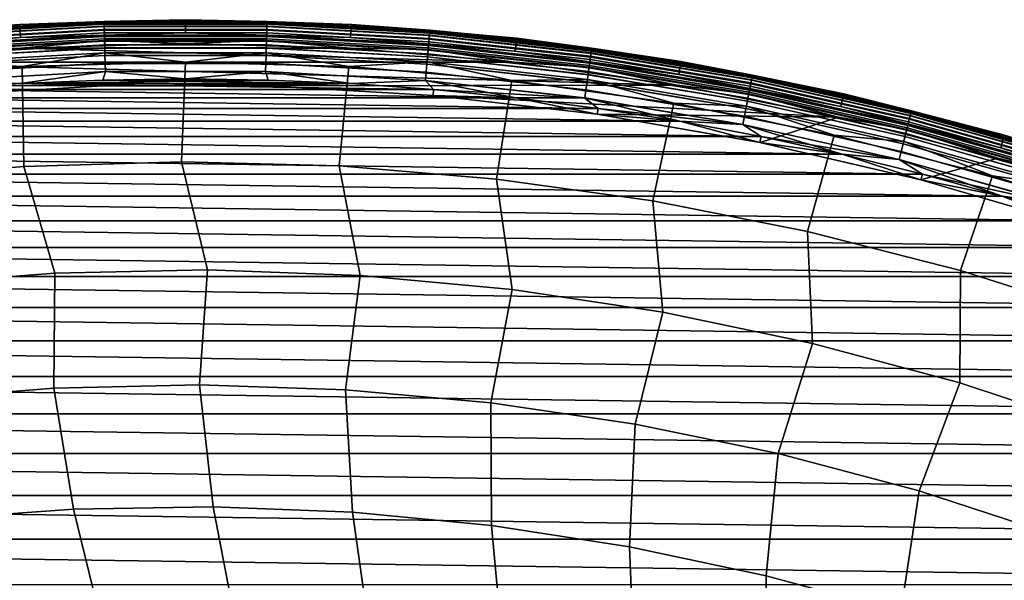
# Model space of a CAD drawing. Header units: metres. Extents: x -25 to 132, y -25 to 25.
# Tile 34 of 256: x -1.4 to 6.92, y 20.26 to 25. Entities that reach past the tile are written whole.
import ezdxf

# ---------------------------------------------------------------- set-up
doc = ezdxf.new("R2010")
doc.units = ezdxf.units.M
doc.layers.add('solid_12_061_071_XXX', color=7, linetype='CONTINUOUS')

msp = doc.modelspace()

# ---------------------------------------------------------------- linework, layer by layer
at = {"layer": 'solid_12_061_071_XXX'}
for points in [[(-0.688734, 24.985981, 100.166801), (-2.06411, 24.910099, 100.166801), (-1.401663, 24.958912, 100.201744)], [(-0.68849, 24.977146, 100.132843), (-2.06338, 24.901291, 100.132843), (-2.06411, 24.910099, 100.166801), (-0.688734, 24.985981, 100.166801)], [(-0.688721, 24.985512, 99.070518), (-1.401763, 24.96067, 99), (-2.064071, 24.909632, 99.070518)], [(-0.688721, 24.985512, 99.070518), (-2.064071, 24.909632, 99.070518), (-2.062824, 24.894588, 99.14032), (-0.688305, 24.970423, 99.14032)], [(-2.064063, 24.90954, 0.428843), (-1.401763, 24.96067, 0.5), (-0.688718, 24.98542, 0.428843)], [(-2.064063, 24.90954, 0.428843), (-0.688718, 24.98542, 0.428843), (-0.6883, 24.970242, 0.359065), (-2.062809, 24.894407, 0.359065)], [(-0.688087, 24.962515, 100.100952), (-2.062171, 24.886703, 100.100952), (-2.06338, 24.901291, 100.132843), (-0.68849, 24.977146, 100.132843)], [(-0.688305, 24.970423, 99.14032), (-2.062824, 24.894588, 99.14032), (-2.06077, 24.869789, 99.207253), (-0.687619, 24.945549, 99.207253)], [(-2.062809, 24.894407, 0.359065), (-0.6883, 24.970242, 0.359065), (-0.687612, 24.945282, 0.292163), (-2.060747, 24.869524, 0.292163)], [(-1.401763, 24.96067, 99), (0, 25, 99), (0, 25, 0.5), (-1.401763, 24.96067, 0.5)], [(-0.688718, 24.98542, 0.428843), (-1.401763, 24.96067, 0.5), (0, 25, 0.5)], [(-0.688721, 24.985512, 99.070518), (0, 25, 99), (-1.401763, 24.96067, 99)], [(0, 24.99824, 100.201744), (-1.401663, 24.958912, 100.201744), (-1.395543, 24.84996, 112.706161), (0.000001, 24.889114, 112.706161)], [(-0.688734, 24.985981, 100.166801), (-1.401663, 24.958912, 100.201744), (0, 24.99824, 100.201744)], [(0.688734, 24.985981, 100.166801), (-0.688734, 24.985981, 100.166801), (0, 24.99824, 100.201744)], [(0.68849, 24.977146, 100.132843), (-0.68849, 24.977146, 100.132843), (-0.688734, 24.985981, 100.166801), (0.688734, 24.985981, 100.166801)], [(0.688721, 24.985512, 99.070518), (0, 25, 99), (-0.688721, 24.985512, 99.070518)], [(0.688721, 24.985512, 99.070518), (-0.688721, 24.985512, 99.070518), (-0.688305, 24.970423, 99.14032), (0.688305, 24.970423, 99.14032)], [(-0.688718, 24.98542, 0.428843), (0, 25, 0.5), (0.688718, 24.98542, 0.428843)], [(-0.688718, 24.98542, 0.428843), (0.688718, 24.98542, 0.428843), (0.6883, 24.970242, 0.359065), (-0.6883, 24.970242, 0.359065)], [(0.688087, 24.962515, 100.100952), (-0.688087, 24.962515, 100.100952), (-0.68849, 24.977146, 100.132843), (0.68849, 24.977146, 100.132843)], [(0.688305, 24.970423, 99.14032), (-0.688305, 24.970423, 99.14032), (-0.687619, 24.945549, 99.207253), (0.687619, 24.945549, 99.207253)], [(-0.6883, 24.970242, 0.359065), (0.6883, 24.970242, 0.359065), (0.687612, 24.945282, 0.292163), (-0.687612, 24.945282, 0.292163)], [(0, 25, 99), (1.401763, 24.96067, 99), (1.401763, 24.96067, 0.5), (0, 25, 0.5)], [(0.688718, 24.98542, 0.428843), (0, 25, 0.5), (1.401763, 24.96067, 0.5)], [(0.688721, 24.985512, 99.070518), (1.401763, 24.96067, 99), (0, 25, 99)], [(1.401664, 24.958912, 100.201744), (0, 24.99824, 100.201744), (0.000001, 24.889114, 112.706161), (1.395544, 24.84996, 112.706161)], [(0.688734, 24.985981, 100.166801), (0, 24.99824, 100.201744), (1.401664, 24.958912, 100.201744)], [(0.6883, 24.970242, 0.359065), (2.062809, 24.894407, 0.359065), (2.060747, 24.869524, 0.292163), (0.687612, 24.945282, 0.292163)], [(2.062824, 24.894588, 99.14032), (0.688305, 24.970423, 99.14032), (0.687619, 24.945549, 99.207253), (2.06077, 24.869789, 99.207253)], [(2.062171, 24.886703, 100.100952), (0.688087, 24.962515, 100.100952), (0.68849, 24.977146, 100.132843), (2.06338, 24.901291, 100.132843)], [(0.688718, 24.98542, 0.428843), (2.064063, 24.90954, 0.428843), (2.062809, 24.894407, 0.359065), (0.6883, 24.970242, 0.359065)], [(2.064071, 24.909632, 99.070518), (0.688721, 24.985512, 99.070518), (0.688305, 24.970423, 99.14032), (2.062824, 24.894588, 99.14032)], [(2.06338, 24.901291, 100.132843), (0.68849, 24.977146, 100.132843), (0.688734, 24.985981, 100.166801), (2.06411, 24.910099, 100.166801)], [(0.688718, 24.98542, 0.428843), (1.401763, 24.96067, 0.5), (2.064063, 24.90954, 0.428843)], [(2.064071, 24.909632, 99.070518), (1.401763, 24.96067, 99), (0.688721, 24.985512, 99.070518)], [(2.06411, 24.910099, 100.166801), (0.688734, 24.985981, 100.166801), (1.401664, 24.958912, 100.201744)], [(-1.401663, 24.958912, 100.201744), (-2.798917, 24.841055, 100.201744), (-2.786696, 24.732618, 112.706161), (-1.395543, 24.84996, 112.706161)], [(-2.06411, 24.910099, 100.166801), (-2.798917, 24.841055, 100.201744), (-1.401663, 24.958912, 100.201744)], [(-0.687536, 24.942535, 100.072105), (-2.060521, 24.866787, 100.072105), (-2.062171, 24.886703, 100.100952), (-0.688087, 24.962515, 100.100952)], [(-0.687619, 24.945549, 99.207253), (-2.06077, 24.869789, 99.207253), (-2.057948, 24.835741, 99.269958), (-0.686678, 24.911396, 99.269958)], [(-2.060747, 24.869524, 0.292163), (-0.687612, 24.945282, 0.292163), (-0.686668, 24.911049, 0.229499), (-2.05792, 24.835394, 0.229499)], [(-0.686855, 24.917826, 100.047203), (-2.058479, 24.842152, 100.047203), (-2.060521, 24.866787, 100.072105), (-0.687536, 24.942535, 100.072105)], [(-0.686065, 24.889145, 100.027), (-2.05611, 24.813557, 100.027), (-2.058479, 24.842152, 100.047203), (-0.686855, 24.917826, 100.047203)], [(-0.686678, 24.911396, 99.269958), (-2.057948, 24.835741, 99.269958), (-2.054418, 24.793137, 99.327164), (-0.6855, 24.868662, 99.327164)], [(-2.05792, 24.835394, 0.229499), (-0.686668, 24.911049, 0.229499), (-0.685488, 24.868242, 0.172354), (-2.054383, 24.792717, 0.172354)], [(-0.685189, 24.857376, 100.012123), (-2.053486, 24.781885, 100.012123), (-2.05611, 24.813557, 100.027), (-0.686065, 24.889145, 100.027)], [(-0.685492, 24.868385, 112.877182), (0.000001, 24.889114, 112.706161), (-1.395543, 24.84996, 112.706161)], [(0.687536, 24.942535, 100.072105), (-0.687536, 24.942535, 100.072105), (-0.688087, 24.962515, 100.100952), (0.688087, 24.962515, 100.100952)], [(0.687619, 24.945549, 99.207253), (-0.687619, 24.945549, 99.207253), (-0.686678, 24.911396, 99.269958), (0.686678, 24.911396, 99.269958)], [(-0.687612, 24.945282, 0.292163), (0.687612, 24.945282, 0.292163), (0.686668, 24.911049, 0.229499), (-0.686668, 24.911049, 0.229499)], [(0.686855, 24.917826, 100.047203), (-0.686855, 24.917826, 100.047203), (-0.687536, 24.942535, 100.072105), (0.687536, 24.942535, 100.072105)], [(0.686065, 24.889145, 100.027), (-0.686065, 24.889145, 100.027), (-0.686855, 24.917826, 100.047203), (0.686855, 24.917826, 100.047203)], [(0.686678, 24.911396, 99.269958), (-0.686678, 24.911396, 99.269958), (-0.6855, 24.868662, 99.327164), (0.6855, 24.868662, 99.327164)], [(-0.686668, 24.911049, 0.229499), (0.686668, 24.911049, 0.229499), (0.685488, 24.868242, 0.172354), (-0.685488, 24.868242, 0.172354)], [(0.685189, 24.857376, 100.012123), (-0.685189, 24.857376, 100.012123), (-0.686065, 24.889145, 100.027), (0.686065, 24.889145, 100.027)], [(0.685492, 24.868385, 112.877182), (0.000001, 24.889114, 112.706161), (-0.685492, 24.868385, 112.877182)], [(0.685492, 24.868385, 112.877182), (1.395544, 24.84996, 112.706161), (0.000001, 24.889114, 112.706161)], [(2.053486, 24.781885, 100.012123), (0.685189, 24.857376, 100.012123), (0.686065, 24.889145, 100.027), (2.05611, 24.813557, 100.027)], [(0.686668, 24.911049, 0.229499), (2.05792, 24.835394, 0.229499), (2.054383, 24.792717, 0.172354), (0.685488, 24.868242, 0.172354)], [(2.057948, 24.835741, 99.269958), (0.686678, 24.911396, 99.269958), (0.6855, 24.868662, 99.327164), (2.054418, 24.793137, 99.327164)], [(2.05611, 24.813557, 100.027), (0.686065, 24.889145, 100.027), (0.686855, 24.917826, 100.047203), (2.058479, 24.842152, 100.047203)], [(0.687612, 24.945282, 0.292163), (2.060747, 24.869524, 0.292163), (2.05792, 24.835394, 0.229499), (0.686668, 24.911049, 0.229499)], [(2.06077, 24.869789, 99.207253), (0.687619, 24.945549, 99.207253), (0.686678, 24.911396, 99.269958), (2.057948, 24.835741, 99.269958)], [(2.058479, 24.842152, 100.047203), (0.686855, 24.917826, 100.047203), (0.687536, 24.942535, 100.072105), (2.060521, 24.866787, 100.072105)], [(2.060521, 24.866787, 100.072105), (0.687536, 24.942535, 100.072105), (0.688087, 24.962515, 100.100952), (2.062171, 24.886703, 100.100952)], [(2.798917, 24.841055, 100.201744), (1.401664, 24.958912, 100.201744), (1.395544, 24.84996, 112.706161), (2.786695, 24.732618, 112.706161)], [(2.06411, 24.910099, 100.166801), (1.401664, 24.958912, 100.201744), (2.798917, 24.841055, 100.201744)], [(1.401763, 24.96067, 99), (2.799115, 24.842804, 99), (2.799115, 24.842804, 0.5), (1.401763, 24.96067, 0.5)], [(2.064063, 24.90954, 0.428843), (1.401763, 24.96067, 0.5), (2.799115, 24.842804, 0.5)], [(2.064071, 24.909632, 99.070518), (2.799115, 24.842804, 99), (1.401763, 24.96067, 99)], [(3.427247, 24.715517, 100.072105), (2.060521, 24.866787, 100.072105), (2.062171, 24.886703, 100.100952), (3.429992, 24.735313, 100.100952)], [(2.062809, 24.894407, 0.359065), (3.431054, 24.742971, 0.359065), (3.427625, 24.718237, 0.292163), (2.060747, 24.869524, 0.292163)], [(3.431079, 24.743149, 99.14032), (2.062824, 24.894588, 99.14032), (2.06077, 24.869789, 99.207253), (3.427661, 24.718502, 99.207253)], [(3.429992, 24.735313, 100.100952), (2.062171, 24.886703, 100.100952), (2.06338, 24.901291, 100.132843), (3.432003, 24.749813, 100.132843)], [(2.064063, 24.90954, 0.428843), (3.43314, 24.758011, 0.428843), (3.431054, 24.742971, 0.359065), (2.062809, 24.894407, 0.359065)], [(3.433152, 24.758101, 99.070518), (2.064071, 24.909632, 99.070518), (2.062824, 24.894588, 99.14032), (3.431079, 24.743149, 99.14032)], [(3.432003, 24.749813, 100.132843), (2.06338, 24.901291, 100.132843), (2.06411, 24.910099, 100.166801), (3.433217, 24.758568, 100.166801)], [(2.064063, 24.90954, 0.428843), (2.799115, 24.842804, 0.5), (3.43314, 24.758011, 0.428843)], [(3.433152, 24.758101, 99.070518), (2.799115, 24.842804, 99), (2.064071, 24.909632, 99.070518)], [(3.433217, 24.758568, 100.166801), (2.06411, 24.910099, 100.166801), (2.798917, 24.841055, 100.201744)], [(-2.054395, 24.79286, 112.877182), (-1.395543, 24.84996, 112.706161), (-2.786696, 24.732618, 112.706161)], [(-0.6855, 24.868662, 99.327164), (-2.054418, 24.793137, 99.327164), (-2.050251, 24.742847, 99.377686), (-0.684109, 24.81822, 99.377686)], [(-0.685492, 24.868385, 112.877182), (-1.395543, 24.84996, 112.706161), (-2.054395, 24.79286, 112.877182)], [(-0.685492, 24.868385, 112.877182), (-2.054395, 24.79286, 112.877182), (-2.051845, 24.762083, 113.046471), (-0.684641, 24.837513, 113.046471)], [(-2.054383, 24.792717, 0.172354), (-0.685488, 24.868242, 0.172354), (-0.684096, 24.817734, 0.121892), (-2.050211, 24.742363, 0.121892)], [(-0.684255, 24.823496, 100.003029), (-2.050687, 24.748108, 100.003029), (-2.053486, 24.781885, 100.012123), (-0.685189, 24.857376, 100.012123)], [(-0.684641, 24.837513, 113.046471), (-2.051845, 24.762083, 113.046471), (-2.04771, 24.712187, 113.211105), (-0.683262, 24.787466, 113.211105)], [(-0.684255, 24.823496, 100.003029), (-1.390639, 24.759222, 100), (-2.050687, 24.748108, 100.003029)], [(-0.684109, 24.81822, 99.377686), (-2.050251, 24.742847, 99.377686), (-2.045532, 24.685896, 99.420509), (-0.682535, 24.761095, 99.420509)], [(-2.050211, 24.742363, 0.121892), (-0.684096, 24.817734, 0.121892), (-0.68252, 24.760555, 0.079142), (-2.045487, 24.685358, 0.079142)], [(-0.684255, 24.823496, 100.003029), (0.000003, 24.798244, 100), (-1.390639, 24.759222, 100)], [(0.6855, 24.868662, 99.327164), (-0.6855, 24.868662, 99.327164), (-0.684109, 24.81822, 99.377686), (0.684109, 24.81822, 99.377686)], [(0.685492, 24.868385, 112.877182), (-0.685492, 24.868385, 112.877182), (-0.684641, 24.837513, 113.046471), (0.684641, 24.837513, 113.046471)], [(-0.685488, 24.868242, 0.172354), (0.685488, 24.868242, 0.172354), (0.684096, 24.817734, 0.121892), (-0.684096, 24.817734, 0.121892)], [(0.684255, 24.823496, 100.003029), (-0.684255, 24.823496, 100.003029), (-0.685189, 24.857376, 100.012123), (0.685189, 24.857376, 100.012123)], [(0.684641, 24.837513, 113.046471), (-0.684641, 24.837513, 113.046471), (-0.683262, 24.787466, 113.211105), (0.683262, 24.787466, 113.211105)], [(0.684255, 24.823496, 100.003029), (0.000003, 24.798244, 100), (-0.684255, 24.823496, 100.003029)], [(0.684109, 24.81822, 99.377686), (-0.684109, 24.81822, 99.377686), (-0.682535, 24.761095, 99.420509), (0.682535, 24.761095, 99.420509)], [(-0.684096, 24.817734, 0.121892), (0.684096, 24.817734, 0.121892), (0.68252, 24.760555, 0.079142), (-0.68252, 24.760555, 0.079142)], [(0.684255, 24.823496, 100.003029), (1.390646, 24.759222, 100), (0.000003, 24.798244, 100)], [(0.684096, 24.817734, 0.121892), (2.050211, 24.742363, 0.121892), (2.045487, 24.685358, 0.079142), (0.68252, 24.760555, 0.079142)], [(2.050251, 24.742847, 99.377686), (0.684109, 24.81822, 99.377686), (0.682535, 24.761095, 99.420509), (2.045532, 24.685896, 99.420509)], [(2.051845, 24.762083, 113.046471), (0.684641, 24.837513, 113.046471), (0.683262, 24.787466, 113.211105), (2.04771, 24.712187, 113.211105)], [(0.685488, 24.868242, 0.172354), (2.054383, 24.792717, 0.172354), (2.050211, 24.742363, 0.121892), (0.684096, 24.817734, 0.121892)], [(2.054418, 24.793137, 99.327164), (0.6855, 24.868662, 99.327164), (0.684109, 24.81822, 99.377686), (2.050251, 24.742847, 99.377686)], [(2.050687, 24.748108, 100.003029), (0.684255, 24.823496, 100.003029), (0.685189, 24.857376, 100.012123), (2.053486, 24.781885, 100.012123)], [(2.050687, 24.748108, 100.003029), (1.390646, 24.759222, 100), (0.684255, 24.823496, 100.003029)], [(2.054395, 24.79286, 112.877182), (0.685492, 24.868385, 112.877182), (0.684641, 24.837513, 113.046471), (2.051845, 24.762083, 113.046471)], [(2.054395, 24.79286, 112.877182), (1.395544, 24.84996, 112.706161), (0.685492, 24.868385, 112.877182)], [(2.054395, 24.79286, 112.877182), (2.786695, 24.732618, 112.706161), (1.395544, 24.84996, 112.706161)], [(3.415546, 24.631132, 100.012123), (2.053486, 24.781885, 100.012123), (2.05611, 24.813557, 100.027), (3.419911, 24.662611, 100.027)], [(2.05792, 24.835394, 0.229499), (3.422921, 24.684317, 0.229499), (3.417039, 24.641899, 0.172354), (2.054383, 24.792717, 0.172354)], [(3.422969, 24.68466, 99.269958), (2.057948, 24.835741, 99.269958), (2.054418, 24.793137, 99.327164), (3.417097, 24.642317, 99.327164)], [(3.419911, 24.662611, 100.027), (2.05611, 24.813557, 100.027), (2.058479, 24.842152, 100.047203), (3.423852, 24.691032, 100.047203)], [(2.060747, 24.869524, 0.292163), (3.427625, 24.718237, 0.292163), (3.422921, 24.684317, 0.229499), (2.05792, 24.835394, 0.229499)], [(3.427661, 24.718502, 99.207253), (2.06077, 24.869789, 99.207253), (2.057948, 24.835741, 99.269958), (3.422969, 24.68466, 99.269958)], [(3.423852, 24.691032, 100.047203), (2.058479, 24.842152, 100.047203), (2.060521, 24.866787, 100.072105), (3.427247, 24.715517, 100.072105)], [(4.187364, 24.645039, 100.201744), (2.798917, 24.841055, 100.201744), (2.786695, 24.732618, 112.706161), (4.169077, 24.537458, 112.706161)], [(3.433217, 24.758568, 100.166801), (2.798917, 24.841055, 100.201744), (4.187364, 24.645039, 100.201744)], [(2.799115, 24.842804, 99), (4.187661, 24.646774, 99), (4.187661, 24.646774, 0.5), (2.799115, 24.842804, 0.5)], [(3.43314, 24.758011, 0.428843), (2.799115, 24.842804, 0.5), (4.187661, 24.646774, 0.5)], [(3.433152, 24.758101, 99.070518), (4.187661, 24.646774, 99), (2.799115, 24.842804, 99)], [(-2.776825, 24.642286, 100), (-1.390639, 24.759222, 100), (2.776832, 24.642286, 100)], [(-2.050687, 24.748108, 100.003029), (-1.390639, 24.759222, 100), (-2.776825, 24.642286, 100)], [(-0.683262, 24.787466, 113.211105), (-2.04771, 24.712187, 113.211105), (-2.042046, 24.643827, 113.368919), (-0.681372, 24.718897, 113.368919)], [(-0.682535, 24.761095, 99.420509), (-2.045532, 24.685896, 99.420509), (-2.040357, 24.623447, 99.454758), (-0.680808, 24.698456, 99.454758)], [(-2.045487, 24.685358, 0.079142), (-0.68252, 24.760555, 0.079142), (-0.680792, 24.697872, 0.044977), (-2.040309, 24.622866, 0.044977)], [(-0.681372, 24.718897, 113.368919), (-2.042046, 24.643827, 113.368919), (-1.381697, 24.603397, 113.5177)], [(-1.390639, 24.759222, 100), (0.000003, 24.798244, 100), (1.390646, 24.759222, 100)], [(-1.390639, 24.759222, 100), (1.390646, 24.759222, 100), (2.776832, 24.642286, 100)], [(-0.681372, 24.718897, 113.368919), (-1.381697, 24.603397, 113.5177), (0.000001, 24.642164, 113.5177)], [(0.683262, 24.787466, 113.211105), (-0.683262, 24.787466, 113.211105), (-0.681372, 24.718897, 113.368919), (0.681372, 24.718897, 113.368919)], [(0.682535, 24.761095, 99.420509), (-0.682535, 24.761095, 99.420509), (-0.680808, 24.698456, 99.454758), (0.680808, 24.698456, 99.454758)], [(-0.68252, 24.760555, 0.079142), (0.68252, 24.760555, 0.079142), (0.680792, 24.697872, 0.044977), (-0.680792, 24.697872, 0.044977)], [(0.681372, 24.718897, 113.368919), (-0.681372, 24.718897, 113.368919), (0.000001, 24.642164, 113.5177)], [(0.681372, 24.718897, 113.368919), (0.000001, 24.642164, 113.5177), (1.381697, 24.603397, 113.5177)], [(0.68252, 24.760555, 0.079142), (2.045487, 24.685358, 0.079142), (2.040309, 24.622866, 0.044977), (0.680792, 24.697872, 0.044977)], [(2.045532, 24.685896, 99.420509), (0.682535, 24.761095, 99.420509), (0.680808, 24.698456, 99.454758), (2.040357, 24.623447, 99.454758)], [(2.04771, 24.712187, 113.211105), (0.683262, 24.787466, 113.211105), (0.681372, 24.718897, 113.368919), (2.042046, 24.643827, 113.368919)], [(2.042046, 24.643827, 113.368919), (0.681372, 24.718897, 113.368919), (1.381697, 24.603397, 113.5177)], [(2.050687, 24.748108, 100.003029), (2.776832, 24.642286, 100), (1.390646, 24.759222, 100)], [(2.050211, 24.742363, 0.121892), (3.410099, 24.59185, 0.121892), (3.402242, 24.535192, 0.079142), (2.045487, 24.685358, 0.079142)], [(3.410166, 24.592331, 99.377686), (2.050251, 24.742847, 99.377686), (2.045532, 24.685896, 99.420509), (3.402316, 24.535728, 99.420509)], [(3.412817, 24.61145, 113.046471), (2.051845, 24.762083, 113.046471), (2.04771, 24.712187, 113.211105), (3.40594, 24.561857, 113.211105)], [(2.054383, 24.792717, 0.172354), (3.417039, 24.641899, 0.172354), (3.410099, 24.59185, 0.121892), (2.050211, 24.742363, 0.121892)], [(3.417097, 24.642317, 99.327164), (2.054418, 24.793137, 99.327164), (2.050251, 24.742847, 99.377686), (3.410166, 24.592331, 99.377686)], [(3.410891, 24.597561, 100.003029), (2.050687, 24.748108, 100.003029), (2.053486, 24.781885, 100.012123), (3.415546, 24.631132, 100.012123)], [(3.410891, 24.597561, 100.003029), (2.776832, 24.642286, 100), (2.050687, 24.748108, 100.003029)], [(3.417058, 24.64204, 112.877182), (2.054395, 24.79286, 112.877182), (2.051845, 24.762083, 113.046471), (3.412817, 24.61145, 113.046471)], [(3.417058, 24.64204, 112.877182), (2.786695, 24.732618, 112.706161), (2.054395, 24.79286, 112.877182)], [(3.417058, 24.64204, 112.877182), (4.169077, 24.537458, 112.706161), (2.786695, 24.732618, 112.706161)], [(3.427625, 24.718237, 0.292163), (4.784092, 24.491882, 0.292163), (4.777527, 24.458273, 0.229499), (3.422921, 24.684317, 0.229499)], [(4.784143, 24.492146, 99.207253), (3.427661, 24.718502, 99.207253), (3.422969, 24.68466, 99.269958), (4.777594, 24.458614, 99.269958)], [(4.783566, 24.489187, 100.072105), (3.427247, 24.715517, 100.072105), (3.429992, 24.735313, 100.100952), (4.787397, 24.508802, 100.100952)], [(3.431054, 24.742971, 0.359065), (4.788879, 24.51639, 0.359065), (4.784092, 24.491882, 0.292163), (3.427625, 24.718237, 0.292163)], [(4.788914, 24.516567, 99.14032), (3.431079, 24.743149, 99.14032), (3.427661, 24.718502, 99.207253), (4.784143, 24.492146, 99.207253)], [(4.787397, 24.508802, 100.100952), (3.429992, 24.735313, 100.100952), (3.432003, 24.749813, 100.132843), (4.790204, 24.523169, 100.132843)], [(3.43314, 24.758011, 0.428843), (4.79179, 24.531292, 0.428843), (4.788879, 24.51639, 0.359065), (3.431054, 24.742971, 0.359065)], [(4.791808, 24.531382, 99.070518), (3.433152, 24.758101, 99.070518), (3.431079, 24.743149, 99.14032), (4.788914, 24.516567, 99.14032)], [(4.790204, 24.523169, 100.132843), (3.432003, 24.749813, 100.132843), (3.433217, 24.758568, 100.166801), (4.791898, 24.531843, 100.166801)], [(3.43314, 24.758011, 0.428843), (4.187661, 24.646774, 0.5), (4.79179, 24.531292, 0.428843)], [(4.791808, 24.531382, 99.070518), (4.187661, 24.646774, 99), (3.433152, 24.758101, 99.070518)], [(4.791898, 24.531843, 100.166801), (3.433217, 24.758568, 100.166801), (4.187364, 24.645039, 100.201744)], [(0.698368, 24.440313, 100), (-4.1543, 24.447798, 100), (-2.776825, 24.642286, 100), (4.154306, 24.447796, 100)], [(-2.776825, 24.642286, 100), (2.776832, 24.642286, 100), (4.154306, 24.447796, 100)], [(-2.042046, 24.643827, 113.368919), (-2.759047, 24.487219, 113.5177), (-1.381697, 24.603397, 113.5177)], [(-0.680808, 24.698456, 99.454758), (-2.040357, 24.623447, 99.454758), (-2.034832, 24.556774, 99.479729), (-0.678965, 24.631578, 99.479729)], [(-2.040309, 24.622866, 0.044977), (-0.680792, 24.697872, 0.044977), (-0.678948, 24.630962, 0.020093), (-2.034781, 24.556158, 0.020093)], [(0.000001, 24.642164, 113.5177), (-1.381697, 24.603397, 113.5177), (-1.367384, 23.759579, 114.731659), (-0.034246, 23.79887, 114.731659)], [(0.680808, 24.698456, 99.454758), (-0.680808, 24.698456, 99.454758), (-0.678965, 24.631578, 99.479729), (0.678965, 24.631578, 99.479729)], [(-0.680792, 24.697872, 0.044977), (0.680792, 24.697872, 0.044977), (0.678948, 24.630962, 0.020093), (-0.678948, 24.630962, 0.020093)], [(1.381697, 24.603397, 113.5177), (0.000001, 24.642164, 113.5177), (-0.034246, 23.79887, 114.731659), (1.299, 23.763416, 114.731659)], [(0.680792, 24.697872, 0.044977), (2.040309, 24.622866, 0.044977), (2.034781, 24.556158, 0.020093), (0.678948, 24.630962, 0.020093)], [(2.040357, 24.623447, 99.454758), (0.680808, 24.698456, 99.454758), (0.678965, 24.631578, 99.479729), (2.034832, 24.556774, 99.479729)], [(2.042046, 24.643827, 113.368919), (1.381697, 24.603397, 113.5177), (2.759045, 24.487219, 113.5177)], [(2.045487, 24.685358, 0.079142), (3.402242, 24.535192, 0.079142), (3.393629, 24.47308, 0.044977), (2.040309, 24.622866, 0.044977)], [(3.402316, 24.535728, 99.420509), (2.045532, 24.685896, 99.420509), (2.040357, 24.623447, 99.454758), (3.393709, 24.47366, 99.454758)], [(3.40594, 24.561857, 113.211105), (2.04771, 24.712187, 113.211105), (2.042046, 24.643827, 113.368919), (3.396518, 24.493914, 113.368919)], [(3.396518, 24.493914, 113.368919), (2.042046, 24.643827, 113.368919), (2.759045, 24.487219, 113.5177)], [(3.410891, 24.597561, 100.003029), (4.154306, 24.447796, 100), (2.776832, 24.642286, 100)], [(3.417039, 24.641899, 0.172354), (4.769317, 24.416245, 0.172354), (4.759631, 24.366653, 0.121892), (3.410099, 24.59185, 0.121892)], [(4.769398, 24.416656, 99.327164), (3.417097, 24.642317, 99.327164), (3.410166, 24.592331, 99.377686), (4.759724, 24.36713, 99.377686)], [(4.769345, 24.416384, 112.877182), (3.417058, 24.64204, 112.877182), (3.412817, 24.61145, 113.046471), (4.763424, 24.386074, 113.046471)], [(4.767233, 24.405575, 100.012123), (3.415546, 24.631132, 100.012123), (3.419911, 24.662611, 100.027), (4.773326, 24.436768, 100.027)], [(3.422921, 24.684317, 0.229499), (4.777527, 24.458273, 0.229499), (4.769317, 24.416245, 0.172354), (3.417039, 24.641899, 0.172354)], [(4.769345, 24.416384, 112.877182), (4.169077, 24.537458, 112.706161), (3.417058, 24.64204, 112.877182)], [(4.777594, 24.458614, 99.269958), (3.422969, 24.68466, 99.269958), (3.417097, 24.642317, 99.327164), (4.769398, 24.416656, 99.327164)], [(4.773326, 24.436768, 100.027), (3.419911, 24.662611, 100.027), (3.423852, 24.691032, 100.047203), (4.778827, 24.464926, 100.047203)], [(4.778827, 24.464926, 100.047203), (3.423852, 24.691032, 100.047203), (3.427247, 24.715517, 100.072105), (4.783566, 24.489187, 100.072105)], [(5.562635, 24.371481, 100.201744), (4.187364, 24.645039, 100.201744), (4.169077, 24.537458, 112.706161), (5.538344, 24.265095, 112.706161)], [(4.791898, 24.531843, 100.166801), (4.187364, 24.645039, 100.201744), (5.562635, 24.371481, 100.201744)], [(4.187661, 24.646774, 99), (5.56303, 24.373196, 99), (5.56303, 24.373196, 0.5), (4.187661, 24.646774, 0.5)], [(4.79179, 24.531292, 0.428843), (4.187661, 24.646774, 0.5), (5.56303, 24.373196, 0.5)], [(4.791808, 24.531382, 99.070518), (5.56303, 24.373196, 99), (4.187661, 24.646774, 99)], [(-1.381697, 24.603397, 113.5177), (-2.759047, 24.487219, 113.5177), (-2.696228, 23.64567, 114.731659), (-1.367384, 23.759579, 114.731659)], [(-0.678965, 24.631578, 99.479729), (-2.034832, 24.556774, 99.479729), (-2.02907, 24.487234, 99.494911), (-0.677042, 24.561829, 99.494911)], [(-2.034781, 24.556158, 0.020093), (-0.678948, 24.630962, 0.020093), (-0.677025, 24.561192, 0.004998), (-2.029017, 24.486601, 0.004998)], [(-0.677042, 24.561829, 99.494911), (-2.02907, 24.487234, 99.494911), (-1.398979, 24.460024, 99.5), (-0.699849, 24.49, 99.5)], [(-2.029017, 24.486601, 0.004998), (-0.677025, 24.561192, 0.004998), (-1.398979, 24.460024)], [(-0.677025, 24.561192, 0.004998), (-0.699849, 24.49), (-1.398979, 24.460024)], [(-0.677042, 24.561829, 99.494911), (-0.699849, 24.49, 99.5), (-0.000066, 24.5, 99.5)], [(-0.677025, 24.561192, 0.004998), (-0.000066, 24.5), (-0.699849, 24.49)], [(0.678965, 24.631578, 99.479729), (-0.678965, 24.631578, 99.479729), (-0.677042, 24.561829, 99.494911), (0.677042, 24.561829, 99.494911)], [(-0.678948, 24.630962, 0.020093), (0.678948, 24.630962, 0.020093), (0.677025, 24.561192, 0.004998), (-0.677025, 24.561192, 0.004998)], [(0.677042, 24.561829, 99.494911), (-0.677042, 24.561829, 99.494911), (-0.000066, 24.5, 99.5)], [(-0.677025, 24.561192, 0.004998), (0.677025, 24.561192, 0.004998), (-0.000066, 24.5)], [(0.677042, 24.561829, 99.494911), (-0.000066, 24.5, 99.5), (0.699717, 24.490004, 99.5)], [(0.677025, 24.561192, 0.004998), (0.699718, 24.490004), (-0.000066, 24.5)], [(0.678948, 24.630962, 0.020093), (2.034781, 24.556158, 0.020093), (2.029017, 24.486601, 0.004998), (0.677025, 24.561192, 0.004998)], [(0.677025, 24.561192, 0.004998), (2.029017, 24.486601, 0.004998), (1.398847, 24.460032), (0.699718, 24.490004)], [(2.034832, 24.556774, 99.479729), (0.678965, 24.631578, 99.479729), (0.677042, 24.561829, 99.494911), (2.02907, 24.487234, 99.494911)], [(0.677042, 24.561829, 99.494911), (0.699717, 24.490004, 99.5), (1.398847, 24.460032, 99.5)], [(2.02907, 24.487234, 99.494911), (0.677042, 24.561829, 99.494911), (1.398847, 24.460032, 99.5)], [(2.759045, 24.487219, 113.5177), (1.381697, 24.603397, 113.5177), (1.299, 23.763416, 114.731659), (2.628166, 23.653332, 114.731659)], [(2.034781, 24.556158, 0.020093), (3.384435, 24.406778, 0.020093), (3.374849, 24.337645, 0.004998), (2.029017, 24.486601, 0.004998)], [(3.38452, 24.407391, 99.479729), (2.034832, 24.556774, 99.479729), (2.02907, 24.487234, 99.494911), (3.374936, 24.338274, 99.494911)], [(2.040309, 24.622866, 0.044977), (3.393629, 24.47308, 0.044977), (3.384435, 24.406778, 0.020093), (2.034781, 24.556158, 0.020093)], [(3.393709, 24.47366, 99.454758), (2.040357, 24.623447, 99.454758), (2.034832, 24.556774, 99.479729), (3.38452, 24.407391, 99.479729)], [(4.753826, 24.336935, 113.211105), (3.40594, 24.561857, 113.211105), (3.396518, 24.493914, 113.368919), (4.740675, 24.269613, 113.368919)], [(3.410099, 24.59185, 0.121892), (4.759631, 24.366653, 0.121892), (4.748665, 24.310514, 0.079142), (3.402242, 24.535192, 0.079142)], [(4.759724, 24.36713, 99.377686), (3.410166, 24.592331, 99.377686), (3.402316, 24.535728, 99.420509), (4.748768, 24.311045, 99.420509)], [(4.763424, 24.386074, 113.046471), (3.412817, 24.61145, 113.046471), (3.40594, 24.561857, 113.211105), (4.753826, 24.336935, 113.211105)], [(4.760736, 24.372313, 100.003029), (3.410891, 24.597561, 100.003029), (3.415546, 24.631132, 100.012123), (4.767233, 24.405575, 100.012123)], [(4.760736, 24.372313, 100.003029), (4.154306, 24.447796, 100), (3.410891, 24.597561, 100.003029)], [(-2.02907, 24.487234, 99.494911), (-2.097101, 24.410082, 99.5), (-1.398979, 24.460024, 99.5)], [(-2.029017, 24.486601, 0.004998), (-1.398979, 24.460024), (-2.097101, 24.410082)], [(0.699717, 24.490004, 99.5), (-0.699849, 24.49, 99.5), (-1.398979, 24.460024, 99.5)], [(-0.698173, 24.440317, 99.5), (1.398847, 24.460032, 99.5), (0.699717, 24.490004, 99.5), (-1.398979, 24.460024, 99.5)], [(-1.398979, 24.460024), (-0.699849, 24.49), (1.398847, 24.460032)], [(0.699717, 24.490004, 99.5), (-0.000066, 24.5, 99.5), (-0.699849, 24.49, 99.5)], [(-0.699849, 24.49), (-0.000066, 24.5), (0.699718, 24.490004)], [(-0.699849, 24.49), (0.699718, 24.490004), (1.398847, 24.460032)], [(2.02907, 24.487234, 99.494911), (1.398847, 24.460032, 99.5), (2.096969, 24.410093, 99.5)], [(2.029017, 24.486601, 0.004998), (2.096969, 24.410093), (1.398847, 24.460032)], [(2.029017, 24.486601, 0.004998), (3.374849, 24.337645, 0.004998), (2.096969, 24.410093)], [(2.02907, 24.487234, 99.494911), (2.096969, 24.410093, 99.5), (2.793266, 24.340244, 99.5)], [(3.374936, 24.338274, 99.494911), (2.02907, 24.487234, 99.494911), (2.793266, 24.340244, 99.5)], [(4.127711, 24.293995, 113.5177), (2.759045, 24.487219, 113.5177), (2.628166, 23.653332, 114.731659), (3.949079, 23.468962, 114.731659)], [(3.396518, 24.493914, 113.368919), (2.759045, 24.487219, 113.5177), (4.127711, 24.293995, 113.5177)], [(3.393629, 24.47308, 0.044977), (4.736643, 24.24897, 0.044977), (4.723811, 24.183277, 0.020093), (3.384435, 24.406778, 0.020093)], [(4.736755, 24.249544, 99.454758), (3.393709, 24.47366, 99.454758), (3.38452, 24.407391, 99.479729), (4.723929, 24.183882, 99.479729)], [(3.402242, 24.535192, 0.079142), (4.748665, 24.310514, 0.079142), (4.736643, 24.24897, 0.044977), (3.393629, 24.47308, 0.044977)], [(4.748768, 24.311045, 99.420509), (3.402316, 24.535728, 99.420509), (3.393709, 24.47366, 99.454758), (4.736755, 24.249544, 99.454758)], [(4.740675, 24.269613, 113.368919), (3.396518, 24.493914, 113.368919), (4.127711, 24.293995, 113.5177)], [(4.769345, 24.416384, 112.877182), (5.538344, 24.265095, 112.706161), (4.169077, 24.537458, 112.706161)], [(4.784092, 24.491882, 0.292163), (6.12603, 24.191147, 0.292163), (6.117624, 24.157949, 0.229499), (4.777527, 24.458273, 0.229499)], [(6.126096, 24.191406, 99.207253), (4.784143, 24.492146, 99.207253), (4.777594, 24.458614, 99.269958), (6.117709, 24.158287, 99.269958)], [(6.119288, 24.164522, 100.047203), (4.778827, 24.464926, 100.047203), (4.783566, 24.489187, 100.072105), (6.125356, 24.188486, 100.072105)], [(6.125356, 24.188486, 100.072105), (4.783566, 24.489187, 100.072105), (4.787397, 24.508802, 100.100952), (6.130263, 24.207859, 100.100952)], [(4.788879, 24.51639, 0.359065), (6.13216, 24.215353, 0.359065), (6.12603, 24.191147, 0.292163), (4.784092, 24.491882, 0.292163)], [(6.132205, 24.215528, 99.14032), (4.788914, 24.516567, 99.14032), (4.784143, 24.492146, 99.207253), (6.126096, 24.191406, 99.207253)], [(6.130263, 24.207859, 100.100952), (4.787397, 24.508802, 100.100952), (4.790204, 24.523169, 100.132843), (6.133856, 24.22205, 100.132843)], [(4.79179, 24.531292, 0.428843), (6.135888, 24.230074, 0.428843), (6.13216, 24.215353, 0.359065), (4.788879, 24.51639, 0.359065)], [(6.13591, 24.230162, 99.070518), (4.791808, 24.531382, 99.070518), (4.788914, 24.516567, 99.14032), (6.132205, 24.215528, 99.14032)], [(6.133856, 24.22205, 100.132843), (4.790204, 24.523169, 100.132843), (4.791898, 24.531843, 100.166801), (6.136025, 24.230618, 100.166801)], [(4.79179, 24.531292, 0.428843), (5.56303, 24.373196, 0.5), (6.135888, 24.230074, 0.428843)], [(6.13591, 24.230162, 99.070518), (5.56303, 24.373196, 99), (4.791808, 24.531382, 99.070518)], [(6.136025, 24.230618, 100.166801), (4.791898, 24.531843, 100.166801), (5.562635, 24.371481, 100.201744)], [(-0.698368, 24.440313, 100), (-2.092224, 24.360609, 100), (-4.1543, 24.447798, 100)], [(0.698368, 24.440313, 100), (-0.698368, 24.440313, 100), (-4.1543, 24.447798, 100)], [(-2.793397, 24.340231), (-2.097101, 24.410082), (2.793266, 24.340244)], [(-2.092322, 24.360598, 99.5), (-0.698173, 24.440317, 99.5), (-1.398979, 24.460024, 99.5), (-2.097101, 24.410082, 99.5)], [(-2.097101, 24.410082), (-1.398979, 24.460024), (2.096969, 24.410093)], [(-2.097101, 24.410082), (2.096969, 24.410093), (2.793266, 24.340244)], [(-2.092224, 24.360609, 100), (-0.698368, 24.440313, 100), (-0.698173, 24.440317, 99.5), (-2.092322, 24.360598, 99.5)], [(-1.398979, 24.460024), (1.398847, 24.460032), (2.096969, 24.410093)], [(-0.698368, 24.440313, 100), (0.698368, 24.440313, 100), (0.698173, 24.440317, 99.5), (-0.698173, 24.440317, 99.5)], [(-0.698173, 24.440317, 99.5), (0.698173, 24.440317, 99.5), (1.398847, 24.460032, 99.5)], [(2.092322, 24.360598, 99.5), (2.096969, 24.410093, 99.5), (1.398847, 24.460032, 99.5), (0.698173, 24.440317, 99.5)], [(0.698368, 24.440313, 100), (2.092224, 24.360609, 100), (2.092322, 24.360598, 99.5), (0.698173, 24.440317, 99.5)], [(2.092224, 24.360609, 100), (0.698368, 24.440313, 100), (4.154306, 24.447796, 100), (5.518766, 24.176355, 100)], [(2.092322, 24.360598, 99.5), (2.793266, 24.340244, 99.5), (2.096969, 24.410093, 99.5)], [(3.374849, 24.337645, 0.004998), (2.793266, 24.340244), (2.096969, 24.410093)], [(3.384435, 24.406778, 0.020093), (4.723811, 24.183277, 0.020093), (4.71043, 24.114775, 0.004998), (3.374849, 24.337645, 0.004998)], [(4.723929, 24.183882, 99.479729), (3.38452, 24.407391, 99.479729), (3.374936, 24.338274, 99.494911), (4.710552, 24.115398, 99.494911)], [(4.760736, 24.372313, 100.003029), (5.518766, 24.176355, 100), (4.154306, 24.447796, 100)], [(6.099565, 24.086637, 113.046471), (4.763424, 24.386074, 113.046471), (4.753826, 24.336935, 113.211105), (6.087274, 24.038103, 113.211105)], [(4.769317, 24.416245, 0.172354), (6.107111, 24.116438, 0.172354), (6.094707, 24.067455, 0.121892), (4.759631, 24.366653, 0.121892)], [(6.107214, 24.116844, 99.327164), (4.769398, 24.416656, 99.327164), (4.759724, 24.36713, 99.377686), (6.094827, 24.067926, 99.377686)], [(6.096123, 24.073044, 100.003029), (4.760736, 24.372313, 100.003029), (4.767233, 24.405575, 100.012123), (6.104443, 24.1059, 100.012123)], [(6.107146, 24.116575, 112.877182), (4.769345, 24.416384, 112.877182), (4.763424, 24.386074, 113.046471), (6.099565, 24.086637, 113.046471)], [(6.104443, 24.1059, 100.012123), (4.767233, 24.405575, 100.012123), (4.773326, 24.436768, 100.027), (6.112245, 24.136707, 100.027)], [(4.777527, 24.458273, 0.229499), (6.117624, 24.157949, 0.229499), (6.107111, 24.116438, 0.172354), (4.769317, 24.416245, 0.172354)], [(6.107146, 24.116575, 112.877182), (5.538344, 24.265095, 112.706161), (4.769345, 24.416384, 112.877182)], [(6.117709, 24.158287, 99.269958), (4.777594, 24.458614, 99.269958), (4.769398, 24.416656, 99.327164), (6.107214, 24.116844, 99.327164)], [(6.112245, 24.136707, 100.027), (4.773326, 24.436768, 100.027), (4.778827, 24.464926, 100.047203), (6.119288, 24.164522, 100.047203)], [(-3.487434, 24.250521), (-2.793397, 24.340231), (3.487304, 24.25054)], [(-2.793397, 24.340231), (2.793266, 24.340244), (3.487304, 24.25054)], [(2.092224, 24.360609, 100), (3.479744, 24.201401, 100), (3.47967, 24.201414, 99.5), (2.092322, 24.360598, 99.5)], [(3.479744, 24.201401, 100), (2.092224, 24.360609, 100), (5.518766, 24.176355, 100)], [(2.092322, 24.360598, 99.5), (3.47967, 24.201414, 99.5), (2.793266, 24.340244, 99.5)], [(3.374936, 24.338274, 99.494911), (2.793266, 24.340244, 99.5), (3.47967, 24.201414, 99.5), (3.487303, 24.25054, 99.5)], [(3.374849, 24.337645, 0.004998), (3.487304, 24.25054), (2.793266, 24.340244)], [(3.374849, 24.337645, 0.004998), (4.71043, 24.114775, 0.004998), (3.487304, 24.25054)], [(3.374936, 24.338274, 99.494911), (3.487303, 24.25054, 99.5), (4.178578, 24.141031, 99.5)], [(4.710552, 24.115398, 99.494911), (3.374936, 24.338274, 99.494911), (4.178578, 24.141031, 99.5)], [(4.748665, 24.310514, 0.079142), (6.080666, 24.012005, 0.079142), (6.065272, 23.951218, 0.044977), (4.736643, 24.24897, 0.044977)], [(6.080799, 24.012529, 99.420509), (4.748768, 24.311045, 99.420509), (4.736755, 24.249544, 99.454758), (6.065415, 23.951784, 99.454758)], [(6.087274, 24.038103, 113.211105), (4.753826, 24.336935, 113.211105), (4.740675, 24.269613, 113.368919), (6.070436, 23.971607, 113.368919)], [(4.759631, 24.366653, 0.121892), (6.094707, 24.067455, 0.121892), (6.080666, 24.012005, 0.079142), (4.748665, 24.310514, 0.079142)], [(6.094827, 24.067926, 99.377686), (4.759724, 24.36713, 99.377686), (4.748768, 24.311045, 99.420509), (6.080799, 24.012529, 99.420509)], [(6.096123, 24.073044, 100.003029), (5.518766, 24.176355, 100), (4.760736, 24.372313, 100.003029)], [(6.920405, 24.02124, 100.201744), (5.562635, 24.371481, 100.201744), (5.538344, 24.265095, 112.706161), (6.890185, 23.916384, 112.706161)], [(6.136025, 24.230618, 100.166801), (5.562635, 24.371481, 100.201744), (6.920405, 24.02124, 100.201744)], [(5.56303, 24.373196, 99), (6.920896, 24.02293, 99), (6.920896, 24.02293, 0.5), (5.56303, 24.373196, 0.5)], [(6.135888, 24.230074, 0.428843), (5.56303, 24.373196, 0.5), (6.920896, 24.02293, 0.5)], [(6.13591, 24.230162, 99.070518), (6.920896, 24.02293, 99), (5.56303, 24.373196, 99)], [(-4.178708, 24.141008), (-3.487434, 24.250521), (4.178578, 24.141031)], [(-3.487434, 24.250521), (3.487304, 24.25054), (4.178578, 24.141031)], [(3.47967, 24.201414, 99.5), (4.178578, 24.141031, 99.5), (3.487303, 24.25054, 99.5)], [(4.71043, 24.114775, 0.004998), (4.178578, 24.141031), (3.487304, 24.25054)], [(5.483392, 24.024334, 113.5177), (4.127711, 24.293995, 113.5177), (3.949079, 23.468962, 114.731659), (5.257588, 23.210884, 114.731659)], [(4.740675, 24.269613, 113.368919), (4.127711, 24.293995, 113.5177), (5.483392, 24.024334, 113.5177)], [(4.736643, 24.24897, 0.044977), (6.065272, 23.951218, 0.044977), (6.048841, 23.886332, 0.020093), (4.723811, 24.183277, 0.020093)], [(6.065415, 23.951784, 99.454758), (4.736755, 24.249544, 99.454758), (4.723929, 24.183882, 99.479729), (6.048992, 23.886929, 99.479729)], [(6.070436, 23.971607, 113.368919), (4.740675, 24.269613, 113.368919), (5.483392, 24.024334, 113.5177)], [(6.107146, 24.116575, 112.877182), (6.890185, 23.916384, 112.706161), (5.538344, 24.265095, 112.706161)], [(7.454511, 23.833399, 100.100952), (6.130263, 24.207859, 100.100952), (6.133856, 24.22205, 100.132843), (7.45888, 23.847368, 100.132843)], [(6.135888, 24.230074, 0.428843), (7.461351, 23.855268, 0.428843), (7.456818, 23.840776, 0.359065), (6.13216, 24.215353, 0.359065)], [(7.461378, 23.855354, 99.070518), (6.13591, 24.230162, 99.070518), (6.132205, 24.215528, 99.14032), (7.456872, 23.840948, 99.14032)], [(7.45888, 23.847368, 100.132843), (6.133856, 24.22205, 100.132843), (6.136025, 24.230618, 100.166801), (7.461519, 23.855804, 100.166801)], [(6.135888, 24.230074, 0.428843), (6.920896, 24.02293, 0.5), (7.461351, 23.855268, 0.428843)], [(7.461378, 23.855354, 99.070518), (6.920896, 24.02293, 99), (6.13591, 24.230162, 99.070518)], [(7.461519, 23.855804, 100.166801), (6.136025, 24.230618, 100.166801), (6.920405, 24.02124, 100.201744)], [(-4.866447, 24.011822), (-4.178708, 24.141008), (4.866317, 24.011848)], [(-4.178708, 24.141008), (4.178578, 24.141031), (4.866317, 24.011848)], [(3.47967, 24.201414, 99.5), (4.855588, 23.963303, 99.5), (4.178578, 24.141031, 99.5)], [(3.479744, 24.201401, 100), (4.855679, 23.963284, 100), (4.855588, 23.963303, 99.5), (3.47967, 24.201414, 99.5)], [(4.855679, 23.963284, 100), (3.479744, 24.201401, 100), (5.518766, 24.176355, 100)], [(4.710552, 24.115398, 99.494911), (4.178578, 24.141031, 99.5), (4.855588, 23.963303, 99.5), (4.866317, 24.011848, 99.5)], [(4.71043, 24.114775, 0.004998), (4.866317, 24.011848), (4.178578, 24.141031)], [(4.723811, 24.183277, 0.020093), (6.048841, 23.886332, 0.020093), (6.031706, 23.81867, 0.004998), (4.71043, 24.114775, 0.004998)], [(6.048992, 23.886929, 99.479729), (4.723929, 24.183882, 99.479729), (4.710552, 24.115398, 99.494911), (6.031863, 23.819286, 99.494911)], [(6.21553, 23.647062, 100), (4.855679, 23.963284, 100), (5.518766, 24.176355, 100), (6.865837, 23.828833, 100)], [(6.096123, 24.073044, 100.003029), (6.865837, 23.828833, 100), (5.518766, 24.176355, 100)], [(7.423113, 23.733015, 100.012123), (6.104443, 24.1059, 100.012123), (6.112245, 24.136707, 100.027), (7.4326, 23.763348, 100.027)], [(6.117624, 24.157949, 0.229499), (7.439142, 23.78426, 0.229499), (7.426358, 23.743389, 0.172354), (6.107111, 24.116438, 0.172354)], [(7.439245, 23.784592, 99.269958), (6.117709, 24.158287, 99.269958), (6.107214, 24.116844, 99.327164), (7.426484, 23.743792, 99.327164)], [(7.4326, 23.763348, 100.027), (6.112245, 24.136707, 100.027), (6.119288, 24.164522, 100.047203), (7.441165, 23.790731, 100.047203)], [(6.12603, 24.191147, 0.292163), (7.449365, 23.816944, 0.292163), (7.439142, 23.78426, 0.229499), (6.117624, 24.157949, 0.229499)], [(7.449444, 23.8172, 99.207253), (6.126096, 24.191406, 99.207253), (6.117709, 24.158287, 99.269958), (7.439245, 23.784592, 99.269958)], [(7.441165, 23.790731, 100.047203), (6.119288, 24.164522, 100.047203), (6.125356, 24.188486, 100.072105), (7.448545, 23.814323, 100.072105)], [(7.448545, 23.814323, 100.072105), (6.125356, 24.188486, 100.072105), (6.130263, 24.207859, 100.100952), (7.454511, 23.833399, 100.100952)], [(6.13216, 24.215353, 0.359065), (7.456818, 23.840776, 0.359065), (7.449365, 23.816944, 0.292163), (6.12603, 24.191147, 0.292163)], [(7.456872, 23.840948, 99.14032), (6.132205, 24.215528, 99.14032), (6.126096, 24.191406, 99.207253), (7.449444, 23.8172, 99.207253)], [(4.71043, 24.114775, 0.004998), (6.031706, 23.81867, 0.004998), (4.866317, 24.011848)], [(4.710552, 24.115398, 99.494911), (4.866317, 24.011848, 99.5), (5.550199, 23.863052, 99.5)], [(6.031863, 23.819286, 99.494911), (4.710552, 24.115398, 99.494911), (5.550199, 23.863052, 99.5)], [(6.094707, 24.067455, 0.121892), (7.411275, 23.695166, 0.121892), (7.3942, 23.640574, 0.079142), (6.080666, 24.012005, 0.079142)], [(7.41142, 23.695629, 99.377686), (6.094827, 24.067926, 99.377686), (6.080799, 24.012529, 99.420509), (7.394361, 23.64109, 99.420509)], [(7.417182, 23.714052, 113.046471), (6.099565, 24.086637, 113.046471), (6.087274, 24.038103, 113.211105), (7.402236, 23.666267, 113.211105)], [(6.107111, 24.116438, 0.172354), (7.426358, 23.743389, 0.172354), (7.411275, 23.695166, 0.121892), (6.094707, 24.067455, 0.121892)], [(7.426484, 23.743792, 99.327164), (6.107214, 24.116844, 99.327164), (6.094827, 24.067926, 99.377686), (7.41142, 23.695629, 99.377686)], [(7.412996, 23.700668, 100.003029), (6.096123, 24.073044, 100.003029), (6.104443, 24.1059, 100.012123), (7.423113, 23.733015, 100.012123)], [(7.412996, 23.700668, 100.003029), (6.865837, 23.828833, 100), (6.096123, 24.073044, 100.003029)], [(7.426401, 23.743526, 112.877182), (6.107146, 24.116575, 112.877182), (6.099565, 24.086637, 113.046471), (7.417182, 23.714052, 113.046471)], [(7.426401, 23.743526, 112.877182), (6.890185, 23.916384, 112.706161), (6.107146, 24.116575, 112.877182)], [(-5.550328, 23.863024), (-4.866447, 24.011822), (5.550199, 23.863052)], [(-4.866447, 24.011822), (4.866317, 24.011848), (5.550199, 23.863052)], [(4.855588, 23.963303, 99.5), (5.550199, 23.863052, 99.5), (4.866317, 24.011848, 99.5)], [(6.031706, 23.81867, 0.004998), (5.550199, 23.863052), (4.866317, 24.011848)], [(6.82182, 23.679083, 113.5177), (5.483392, 24.024334, 113.5177), (5.257588, 23.210884, 114.731659), (6.549586, 22.87991, 114.731659)], [(6.070436, 23.971607, 113.368919), (5.483392, 24.024334, 113.5177), (6.82182, 23.679083, 113.5177)], [(6.080666, 24.012005, 0.079142), (7.3942, 23.640574, 0.079142), (7.375481, 23.580725, 0.044977), (6.065272, 23.951218, 0.044977)], [(7.394361, 23.64109, 99.420509), (6.080799, 24.012529, 99.420509), (6.065415, 23.951784, 99.454758), (7.375655, 23.581284, 99.454758)], [(7.402236, 23.666267, 113.211105), (6.087274, 24.038103, 113.211105), (6.070436, 23.971607, 113.368919), (7.38176, 23.6008, 113.368919)], [(7.38176, 23.6008, 113.368919), (6.070436, 23.971607, 113.368919), (6.82182, 23.679083, 113.5177)], [(8.256401, 23.595419, 100.201744), (6.920405, 24.02124, 100.201744), (6.890185, 23.916384, 112.706161), (8.220348, 23.492422, 112.706161)], [(7.461519, 23.855804, 100.166801), (6.920405, 24.02124, 100.201744), (8.256401, 23.595419, 100.201744)], [(4.855588, 23.963303, 99.5), (6.215683, 23.647026, 99.5), (5.550199, 23.863052, 99.5)], [(4.855679, 23.963284, 100), (6.21553, 23.647062, 100), (6.215683, 23.647026, 99.5), (4.855588, 23.963303, 99.5)], [(6.048841, 23.886332, 0.020093), (7.3555, 23.516844, 0.020093), (7.334664, 23.450228, 0.004998), (6.031706, 23.81867, 0.004998)], [(7.355684, 23.517431, 99.479729), (6.048992, 23.886929, 99.479729), (6.031863, 23.819286, 99.494911), (7.334855, 23.450836, 99.494911)], [(6.065272, 23.951218, 0.044977), (7.375481, 23.580725, 0.044977), (7.3555, 23.516844, 0.020093), (6.048841, 23.886332, 0.020093)], [(7.375655, 23.581284, 99.454758), (6.065415, 23.951784, 99.454758), (6.048992, 23.886929, 99.479729), (7.355684, 23.517431, 99.479729)], [(7.426401, 23.743526, 112.877182), (8.220348, 23.492422, 112.706161), (6.890185, 23.916384, 112.706161)], [(-6.229625, 23.694759), (-5.550328, 23.863024), (6.229497, 23.694794)], [(-5.550328, 23.863024), (5.550199, 23.863052), (6.229497, 23.694794)], [(6.031863, 23.819286, 99.494911), (5.550199, 23.863052, 99.5), (6.215683, 23.647026, 99.5), (6.229497, 23.694794, 99.5)], [(6.031706, 23.81867, 0.004998), (6.229497, 23.694794), (5.550199, 23.863052)], [(6.031706, 23.81867, 0.004998), (7.334664, 23.450228, 0.004998), (6.229497, 23.694794)], [(6.031863, 23.819286, 99.494911), (6.229497, 23.694794, 99.5), (6.903671, 23.507217, 99.5)], [(7.334855, 23.450836, 99.494911), (6.031863, 23.819286, 99.494911), (6.903671, 23.507217, 99.5)], [(7.555747, 23.25354, 100), (6.21553, 23.647062, 100), (6.865837, 23.828833, 100), (8.191223, 23.406343, 100)], [(7.412996, 23.700668, 100.003029), (8.191223, 23.406343, 100), (6.865837, 23.828833, 100)], [(-1.104761, 22.858835, 115.914597), (-1.367384, 23.759579, 114.731659), (-2.696228, 23.64567, 114.731659), (-2.391309, 22.760239, 115.914597)], [(0.1853, 22.884766, 115.914597), (-0.034246, 23.79887, 114.731659), (-1.367384, 23.759579, 114.731659), (-1.104761, 22.858835, 115.914597)], [(1.474772, 22.837948, 115.914597), (1.299, 23.763416, 114.731659), (-0.034246, 23.79887, 114.731659), (0.1853, 22.884766, 115.914597)], [(2.759556, 22.718533, 115.914597), (2.628166, 23.653332, 114.731659), (1.299, 23.763416, 114.731659), (1.474772, 22.837948, 115.914597)], [(-6.903797, 23.507181), (-6.229625, 23.694759), (6.90367, 23.507217)], [(-6.229625, 23.694759), (6.229497, 23.694794), (6.90367, 23.507217)], [(4.035567, 22.526896, 115.914597), (3.949079, 23.468962, 114.731659), (2.628166, 23.653332, 114.731659), (2.759556, 22.718533, 115.914597)], [(6.21553, 23.647062, 100), (7.555747, 23.25354, 100), (7.55557, 23.253599, 99.5), (6.215683, 23.647026, 99.5)], [(6.215683, 23.647026, 99.5), (6.903671, 23.507217, 99.5), (6.229497, 23.694794, 99.5)], [(6.215683, 23.647026, 99.5), (7.55557, 23.253599, 99.5), (6.903671, 23.507217, 99.5)], [(7.334664, 23.450228, 0.004998), (6.90367, 23.507217), (6.229497, 23.694794)], [(8.138785, 23.259329, 113.5177), (6.82182, 23.679083, 113.5177), (6.549586, 22.87991, 114.731659), (7.821014, 22.477079, 114.731659)], [(7.38176, 23.6008, 113.368919), (6.82182, 23.679083, 113.5177), (8.138785, 23.259329, 113.5177)], [(-7.572458, 23.300383), (-6.903797, 23.507181), (7.572332, 23.300423)], [(-6.903797, 23.507181), (6.90367, 23.507217), (7.572332, 23.300423)], [(7.334664, 23.450228, 0.004998), (7.572332, 23.300423), (6.90367, 23.507217)], [(7.334855, 23.450836, 99.494911), (6.903671, 23.507217, 99.5), (7.55557, 23.253599, 99.5), (7.572333, 23.300423, 99.5)], [(5.29875, 22.263649, 115.914597), (5.257588, 23.210884, 114.731659), (3.949079, 23.468962, 114.731659), (4.035567, 22.526896, 115.914597)], [(-8.234815, 23.074612), (-7.572458, 23.300383), (8.234691, 23.074656)], [(-7.572458, 23.300383), (7.572332, 23.300423), (8.234691, 23.074656)], [(6.545088, 21.92963, 115.914597), (6.549586, 22.87991, 114.731659), (5.257588, 23.210884, 114.731659), (5.29875, 22.263649, 115.914597)], [(-8.890509, 22.829998), (-8.234815, 23.074612), (8.890386, 22.830048)], [(-8.234815, 23.074612), (8.234691, 23.074656), (8.890386, 22.830048)], [(-9.538982, 22.56674), (-8.890509, 22.829998), (9.538859, 22.566792)], [(-8.890509, 22.829998), (8.890386, 22.830048), (9.538859, 22.566792)], [(-1.104761, 22.858835, 115.914597), (-2.391309, 22.760239, 115.914597), (-2.343352, 21.787743, 117.049759), (-1.11376, 21.885077, 117.049759)], [(0.1853, 22.884766, 115.914597), (-1.104761, 22.858835, 115.914597), (-1.11376, 21.885077, 117.049759), (0.119361, 21.913074, 117.049759)], [(1.474772, 22.837948, 115.914597), (0.1853, 22.884766, 115.914597), (0.119361, 21.913074, 117.049759), (1.352104, 21.871645, 117.049759)], [(2.759556, 22.718533, 115.914597), (1.474772, 22.837948, 115.914597), (1.352104, 21.871645, 117.049759), (2.580563, 21.760923, 117.049759)], [(7.770621, 21.525898, 115.914597), (7.821014, 22.477079, 114.731659), (6.549586, 22.87991, 114.731659), (6.545088, 21.92963, 115.914597)], [(4.035567, 22.526896, 115.914597), (2.759556, 22.718533, 115.914597), (2.580563, 21.760923, 117.049759), (3.800847, 21.581257, 117.049759)], [(-10.179576, 22.28511), (-9.538982, 22.56674), (10.179455, 22.285166)], [(-9.538982, 22.56674), (9.538859, 22.566792), (10.179455, 22.285166)], [(5.29875, 22.263649, 115.914597), (4.035567, 22.526896, 115.914597), (3.800847, 21.581257, 117.049759), (5.009088, 21.333216, 117.049759)], [(-10.811984, 21.985245), (-10.179576, 22.28511), (10.811865, 21.985304)], [(-10.179576, 22.28511), (10.179455, 22.285166), (10.811865, 21.985304)], [(6.545088, 21.92963, 115.914597), (5.29875, 22.263649, 115.914597), (5.009088, 21.333216, 117.049759), (6.201459, 21.017588, 117.049759)], [(-11.435482, 21.667479), (-10.811984, 21.985245), (11.435364, 21.667542)], [(-10.811984, 21.985245), (10.811865, 21.985304), (11.435364, 21.667542)], [(-1.11376, 21.885077, 117.049759), (-0.946305, 20.863588, 118.134232), (0.233348, 20.883736, 118.134232), (0.119361, 21.913074, 117.049759)], [(0.119361, 21.913074, 117.049759), (0.233348, 20.883736, 118.134232), (1.412256, 20.837234, 118.134232), (1.352104, 21.871645, 117.049759)], [(7.770621, 21.525898, 115.914597), (6.545088, 21.92963, 115.914597), (6.201459, 21.017588, 117.049759), (7.374183, 20.63537, 117.049759)], [(-2.343352, 21.787743, 117.049759), (-2.122938, 20.776861, 118.134232), (-0.946305, 20.863588, 118.134232), (-1.11376, 21.885077, 117.049759)], [(1.352104, 21.871645, 117.049759), (1.412256, 20.837234, 118.134232), (2.586657, 20.724237, 118.134232), (2.580563, 21.760923, 117.049759)], [(2.580563, 21.760923, 117.049759), (2.586657, 20.724237, 118.134232), (3.752804, 20.545105, 118.134232), (3.800847, 21.581257, 117.049759)], [(-12.049646, 21.332041), (-11.435482, 21.667479), (12.049531, 21.332108)], [(-11.435482, 21.667479), (11.435364, 21.667542), (12.049531, 21.332108)], [(3.800847, 21.581257, 117.049759), (3.752804, 20.545105, 118.134232), (4.906974, 20.300406, 118.134232), (5.009088, 21.333216, 117.049759)], [(-12.65407, 20.979143), (-12.049646, 21.332041), (12.653955, 20.979212)], [(-12.049646, 21.332041), (12.049531, 21.332108), (12.653955, 20.979212)], [(5.009088, 21.333216, 117.049759), (4.906974, 20.300406, 118.134232), (6.045485, 19.990921, 118.134232), (6.201459, 21.017588, 117.049759)], [(-13.248054, 20.609196), (-12.65407, 20.979143), (13.247942, 20.609268)], [(-12.65407, 20.979143), (12.653955, 20.979212), (13.247942, 20.609268)], [(6.201459, 21.017588, 117.049759), (6.045485, 19.990921, 118.134232), (7.164703, 19.617641, 118.134232), (7.374183, 20.63537, 117.049759)], [(-2.122938, 20.776861, 118.134232), (-1.809559, 19.720224, 119.16523), (-0.685238, 19.791216, 119.16523), (-0.946305, 20.863588, 118.134232)], [(-0.946305, 20.863588, 118.134232), (-0.685238, 19.791216, 119.16523), (0.441301, 19.798157, 119.16523), (0.233348, 20.883736, 118.134232)], [(0.233348, 20.883736, 118.134232), (0.441301, 19.798157, 119.16523), (1.566411, 19.741026, 119.16523), (1.412256, 20.837234, 118.134232)], [(1.412256, 20.837234, 118.134232), (1.566411, 19.741026, 119.16523), (2.686452, 19.620008, 119.16523), (2.586657, 20.724237, 118.134232)], [(2.586657, 20.724237, 118.134232), (2.686452, 19.620008, 119.16523), (3.797799, 19.435495, 119.16523), (3.752804, 20.545105, 118.134232)], [(-13.83131, 20.222385), (-13.248054, 20.609196), (13.831201, 20.22246)], [(-13.248054, 20.609196), (13.247942, 20.609268), (13.831201, 20.22246)], [(3.752804, 20.545105, 118.134232), (3.797799, 19.435495, 119.16523), (4.896856, 19.188084, 119.16523), (4.906974, 20.300406, 118.134232)], [(4.906974, 20.300406, 118.134232), (4.896856, 19.188084, 119.16523), (5.980064, 18.878574, 119.16523), (6.045485, 19.990921, 118.134232)]]:
    msp.add_3dface(points, dxfattribs=at)

doc.saveas('drawing.dxf')
